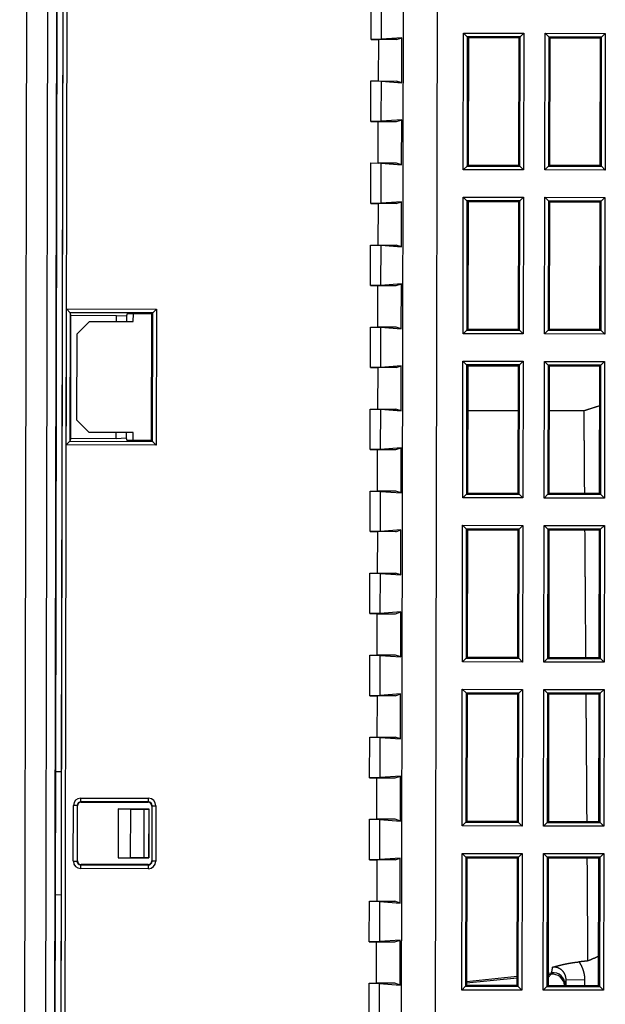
# Model space of a CAD drawing. Header units: millimetres. Extents: x 40090 to 187415, y -53271 to 40260.
# Tile 220 of 256: x 126860 to 126908, y 13983 to 14063. Entities that reach past the tile are written whole.
import ezdxf

# ---------------------------------------------------------------- set-up
doc = ezdxf.new("R2010")
doc.units = ezdxf.units.MM
doc.layers.add('AVM_projektor', color=6, linetype='Continuous')

# ---------------------------------------------------------------- blocks, each defined once
blk = doc.blocks.new('PT-FW430-bottom')
for p, q in [((-78.24, 46.907), (-77.94, 46.607)), ((-78.24, 46.907), (-67.16, 46.907)), ((-78.24, 42.027), (-78.24, 46.907)), ((-77.94, 46.607), (-77.85, 46.517)), ((-67.459, 46.607), (-77.94, 46.607)), ((-77.94, 46.607), (-77.94, 42.326)), ((-67.55, 46.517), (-77.85, 46.517)), ((-77.85, 46.517), (-77.85, 42.417)), ((-67.459, 46.607), (-67.55, 46.517)), ((-67.55, 42.417), (-67.55, 46.517)), ((-67.16, 46.907), (-67.459, 46.607)), ((-67.459, 42.326), (-67.459, 46.607)), ((-67.16, 46.907), (-67.16, 42.027)), ((-64.64, 46.607), (-64.94, 46.907)), ((-64.94, 42.027), (-64.94, 46.907)), ((-64.94, 46.907), (-53.86, 46.907)), ((-64.64, 46.607), (-64.55, 46.517)), ((-64.64, 46.607), (-64.64, 42.326)), ((-54.159, 46.607), (-64.64, 46.607)), ((-54.25, 46.517), (-64.55, 46.517)), ((-64.55, 46.517), (-64.55, 42.417)), ((-54.159, 46.607), (-54.25, 46.517)), ((-54.25, 42.417), (-54.25, 46.517)), ((-53.86, 46.907), (-54.159, 46.607)), ((-54.159, 42.326), (-54.159, 46.607)), ((-53.86, 46.907), (-53.86, 42.027)), ((-51.64, 46.907), (-51.34, 46.607)), ((-51.64, 46.907), (-40.56, 46.907)), ((-51.64, 42.027), (-51.64, 46.907)), ((-51.34, 46.607), (-51.25, 46.517)), ((-40.859, 46.607), (-51.34, 46.607)), ((-51.34, 46.607), (-51.34, 42.326)), ((-40.95, 46.517), (-51.25, 46.517)), ((-51.25, 46.517), (-51.25, 42.417)), ((-40.859, 46.607), (-40.95, 46.517)), ((-40.95, 42.417), (-40.95, 46.517)), ((-40.56, 46.907), (-40.859, 46.607)), ((-40.859, 42.326), (-40.859, 46.607)), ((-40.56, 46.907), (-40.56, 42.027)), ((-38.04, 46.607), (-38.34, 46.907)), ((-38.34, 42.027), (-38.34, 46.907)), ((-38.34, 46.907), (-27.26, 46.907)), ((-38.04, 46.607), (-37.95, 46.517)), ((-27.559, 46.607), (-38.04, 46.607)), ((-38.04, 46.607), (-38.04, 42.326)), ((-27.65, 46.517), (-37.95, 46.517)), ((-37.95, 46.517), (-37.95, 42.417)), ((-27.559, 46.607), (-27.65, 46.517)), ((-27.65, 42.417), (-27.65, 46.517)), ((-27.26, 46.907), (-27.559, 46.607)), ((-27.559, 42.326), (-27.559, 46.607)), ((-27.26, 46.907), (-27.26, 42.027)), ((-25.04, 46.907), (-24.74, 46.607)), ((-25.04, 46.907), (-13.96, 46.907)), ((-25.04, 42.027), (-25.04, 46.907)), ((-24.74, 46.607), (-24.65, 46.517)), ((-14.259, 46.607), (-24.74, 46.607)), ((-24.74, 46.607), (-24.74, 42.326)), ((-14.35, 46.517), (-24.65, 46.517)), ((-24.65, 46.517), (-24.65, 42.417)), ((-14.259, 46.607), (-14.35, 46.517)), ((-14.35, 42.417), (-14.35, 46.517)), ((-13.96, 46.907), (-14.259, 46.607)), ((-14.259, 42.326), (-14.259, 46.607)), ((-13.96, 46.907), (-13.96, 42.027)), ((-11.74, 46.907), (-11.44, 46.607)), ((-11.74, 46.907), (-0.66, 46.907)), ((-11.74, 42.027), (-11.74, 46.907)), ((-11.44, 46.607), (-11.35, 46.517)), ((-11.44, 46.607), (-11.44, 42.326)), ((-0.959, 46.607), (-11.44, 46.607)), ((-1.05, 46.517), (-11.35, 46.517)), ((-11.35, 46.517), (-11.35, 42.417)), ((-0.959, 46.607), (-1.05, 46.517)), ((-1.05, 42.417), (-1.05, 46.517)), ((-0.66, 46.907), (-0.959, 46.607)), ((-0.959, 42.326), (-0.959, 46.607)), ((-0.66, 46.907), (-0.66, 42.027)), ((-47.65, 42.417), (-47.65, 45.249)), ((-1.49, 45.38), (-1.49, 43.88)), ((-1.49, 45.38), (-1.05, 45.38)), ((-1.05, 43.88), (-1.49, 43.88)), ((-1.085, 43.809), (-1.05, 43.797)), ((-77.94, 42.326), (-78.24, 42.027)), ((-77.94, 42.326), (-77.85, 42.417)), ((-77.94, 42.326), (-67.459, 42.326)), ((-77.85, 42.417), (-67.55, 42.417)), ((-67.459, 42.326), (-67.55, 42.417)), ((-67.459, 42.326), (-67.16, 42.027)), ((-64.64, 42.326), (-64.94, 42.027)), ((-64.64, 42.326), (-64.55, 42.417)), ((-64.64, 42.326), (-54.159, 42.326)), ((-64.55, 42.417), (-54.25, 42.417)), ((-54.159, 42.326), (-54.25, 42.417)), ((-53.86, 42.027), (-54.159, 42.326)), ((-51.34, 42.326), (-51.64, 42.027)), ((-51.34, 42.326), (-51.25, 42.417)), ((-51.34, 42.326), (-40.859, 42.326)), ((-51.25, 42.417), (-40.95, 42.417)), ((-40.859, 42.326), (-40.95, 42.417)), ((-40.859, 42.326), (-40.56, 42.027)), ((-38.04, 42.326), (-38.34, 42.027)), ((-38.04, 42.326), (-37.95, 42.417)), ((-38.04, 42.326), (-27.559, 42.326)), ((-37.95, 42.417), (-27.65, 42.417)), ((-27.559, 42.326), (-27.65, 42.417)), ((-27.26, 42.027), (-27.559, 42.326)), ((-24.74, 42.326), (-25.04, 42.027)), ((-24.74, 42.326), (-24.65, 42.417)), ((-24.74, 42.326), (-14.259, 42.326)), ((-24.65, 42.417), (-14.35, 42.417)), ((-14.259, 42.326), (-14.35, 42.417)), ((-14.259, 42.326), (-13.96, 42.027)), ((-11.44, 42.326), (-11.74, 42.027)), ((-11.44, 42.326), (-11.35, 42.417)), ((-11.44, 42.326), (-0.959, 42.326)), ((-11.35, 42.417), (-1.05, 42.417)), ((-1.952, 42.664), (-2.078, 42.704)), ((-2.048, 42.417), (-2.078, 42.704)), ((-1.678, 42.417), (-1.952, 42.663)), ((-1.926, 42.417), (-1.952, 42.663)), ((-0.959, 42.326), (-1.05, 42.417)), ((-0.959, 42.326), (-0.66, 42.027)), ((-67.16, 42.027), (-78.24, 42.027)), ((-53.86, 42.027), (-64.94, 42.027)), ((-40.56, 42.027), (-51.64, 42.027)), ((-27.26, 42.027), (-38.34, 42.027)), ((-13.96, 42.027), (-25.04, 42.027)), ((-0.66, 42.027), (-11.74, 42.027)), ((-78.24, 40.307), (-77.94, 40.007)), ((-78.24, 40.307), (-67.16, 40.307)), ((-78.24, 35.427), (-78.24, 40.307)), ((-77.94, 40.007), (-77.85, 39.917)), ((-77.94, 40.007), (-77.94, 35.726)), ((-67.459, 40.007), (-77.94, 40.007)), ((-77.85, 39.917), (-77.85, 35.817)), ((-67.55, 39.917), (-77.85, 39.917)), ((-67.459, 40.007), (-67.55, 39.917)), ((-67.55, 35.817), (-67.55, 39.917)), ((-67.16, 40.307), (-67.459, 40.007)), ((-67.459, 35.726), (-67.459, 40.007)), ((-67.16, 40.307), (-67.16, 35.427)), ((-64.94, 40.307), (-64.64, 40.007)), ((-64.94, 40.307), (-53.86, 40.307)), ((-64.94, 35.427), (-64.94, 40.307)), ((-64.64, 40.007), (-64.55, 39.917)), ((-54.159, 40.007), (-64.64, 40.007)), ((-64.64, 40.007), (-64.64, 35.726)), ((-54.25, 39.917), (-64.55, 39.917)), ((-64.55, 39.917), (-64.55, 35.817)), ((-54.159, 40.007), (-54.25, 39.917)), ((-54.25, 35.817), (-54.25, 39.917)), ((-53.86, 40.307), (-54.159, 40.007)), ((-54.159, 35.726), (-54.159, 40.007)), ((-53.86, 40.307), (-53.86, 35.427)), ((-51.64, 40.307), (-51.34, 40.007)), ((-51.64, 40.307), (-40.56, 40.307)), ((-51.64, 35.427), (-51.64, 40.307)), ((-51.34, 40.007), (-51.25, 39.917)), ((-40.859, 40.007), (-51.34, 40.007)), ((-51.34, 40.007), (-51.34, 35.726)), ((-40.95, 39.917), (-51.25, 39.917)), ((-51.25, 39.917), (-51.25, 35.817)), ((-47.65, 35.817), (-47.65, 39.917)), ((-40.859, 40.007), (-40.95, 39.917)), ((-40.95, 35.817), (-40.95, 39.917)), ((-40.56, 40.307), (-40.859, 40.007)), ((-40.859, 35.726), (-40.859, 40.007)), ((-40.56, 40.307), (-40.56, 35.427)), ((-38.34, 40.307), (-38.04, 40.007)), ((-38.34, 40.307), (-27.26, 40.307)), ((-38.34, 35.427), (-38.34, 40.307)), ((-38.04, 40.007), (-37.95, 39.917)), ((-38.04, 40.007), (-38.04, 35.726)), ((-27.559, 40.007), (-38.04, 40.007)), ((-37.95, 39.917), (-37.95, 35.817)), ((-27.65, 39.917), (-37.95, 39.917)), ((-27.559, 40.007), (-27.65, 39.917)), ((-27.65, 35.817), (-27.65, 39.917)), ((-27.26, 40.307), (-27.559, 40.007)), ((-27.559, 35.726), (-27.559, 40.007)), ((-27.26, 40.307), (-27.26, 35.427)), ((-25.04, 40.307), (-24.74, 40.007)), ((-25.04, 40.307), (-13.96, 40.307)), ((-25.04, 35.427), (-25.04, 40.307)), ((-24.74, 40.007), (-24.65, 39.917)), ((-14.259, 40.007), (-24.74, 40.007)), ((-24.74, 40.007), (-24.74, 35.726)), ((-14.35, 39.917), (-24.65, 39.917)), ((-24.65, 39.917), (-24.65, 35.817)), ((-14.259, 40.007), (-14.35, 39.917)), ((-14.35, 35.817), (-14.35, 39.917)), ((-13.96, 40.307), (-14.259, 40.007)), ((-14.259, 35.726), (-14.259, 40.007)), ((-13.96, 40.307), (-13.96, 35.427)), ((-11.74, 40.307), (-11.44, 40.007)), ((-11.74, 40.307), (-0.66, 40.307)), ((-11.74, 35.427), (-11.74, 40.307)), ((-11.44, 40.007), (-11.35, 39.917)), ((-11.44, 40.007), (-11.44, 35.726)), ((-0.959, 40.007), (-11.44, 40.007)), ((-1.05, 39.917), (-11.35, 39.917)), ((-11.35, 39.917), (-11.35, 35.817)), ((-1.355, 35.817), (-1.786, 39.917)), ((-1.231, 35.817), (-1.663, 39.917)), ((-0.959, 40.007), (-1.05, 39.917)), ((-1.05, 35.817), (-1.05, 39.917)), ((-0.66, 40.307), (-0.959, 40.007)), ((-0.959, 35.726), (-0.959, 40.007)), ((-0.66, 40.307), (-0.66, 35.427)), ((-77.94, 35.726), (-78.24, 35.427)), ((-67.16, 35.427), (-78.24, 35.427)), ((-77.94, 35.726), (-77.85, 35.817)), ((-77.94, 35.726), (-67.459, 35.726)), ((-77.85, 35.817), (-67.55, 35.817)), ((-67.459, 35.726), (-67.55, 35.817)), ((-67.459, 35.726), (-67.16, 35.427)), ((-64.64, 35.726), (-64.94, 35.427)), ((-53.86, 35.427), (-64.94, 35.427)), ((-64.64, 35.726), (-64.55, 35.817)), ((-64.64, 35.726), (-54.159, 35.726)), ((-64.55, 35.817), (-54.25, 35.817)), ((-54.159, 35.726), (-54.25, 35.817)), ((-54.159, 35.726), (-53.86, 35.427)), ((-51.34, 35.726), (-51.64, 35.427)), ((-40.56, 35.427), (-51.64, 35.427)), ((-51.34, 35.726), (-51.25, 35.817)), ((-51.34, 35.726), (-40.859, 35.726)), ((-51.25, 35.817), (-40.95, 35.817)), ((-40.859, 35.726), (-40.95, 35.817)), ((-40.859, 35.726), (-40.56, 35.427)), ((-38.04, 35.726), (-38.34, 35.427)), ((-27.26, 35.427), (-38.34, 35.427)), ((-38.04, 35.726), (-37.95, 35.817)), ((-38.04, 35.726), (-27.559, 35.726)), ((-37.95, 35.817), (-27.65, 35.817)), ((-27.559, 35.726), (-27.65, 35.817)), ((-27.559, 35.726), (-27.26, 35.427)), ((-24.74, 35.726), (-25.04, 35.427)), ((-13.96, 35.427), (-25.04, 35.427)), ((-24.74, 35.726), (-24.65, 35.817)), ((-24.74, 35.726), (-14.259, 35.726)), ((-24.65, 35.817), (-14.35, 35.817)), ((-14.259, 35.726), (-14.35, 35.817)), ((-14.259, 35.726), (-13.96, 35.427)), ((-11.44, 35.726), (-11.74, 35.427)), ((-0.66, 35.427), (-11.74, 35.427)), ((-11.44, 35.726), (-11.35, 35.817)), ((-11.44, 35.726), (-0.959, 35.726)), ((-11.35, 35.817), (-1.05, 35.817)), ((-0.959, 35.726), (-1.05, 35.817)), ((-0.959, 35.726), (-0.66, 35.427)), ((-200.483, 33.278), (16.887, 33.278)), ((17.425, 30.559), (-200.483, 30.559)), ((-77.707, 30.004), (-77.85, 30.429)), ((-77.85, 30.429), (-77.726, 28.773)), ((-74.2, 30.429), (-77.85, 30.429)), ((-74.2, 30.429), (-74.343, 30.004)), ((-74.324, 28.773), (-74.2, 30.429)), ((-71.057, 30.004), (-71.2, 30.429)), ((-71.2, 30.429), (-71.076, 28.773)), ((-67.55, 30.429), (-71.2, 30.429)), ((-67.55, 30.429), (-67.693, 30.004)), ((-67.674, 28.773), (-67.55, 30.429)), ((-64.407, 30.004), (-64.55, 30.429)), ((-64.55, 30.429), (-64.426, 28.773)), ((-60.9, 30.429), (-64.55, 30.429)), ((-60.9, 30.429), (-61.043, 30.004)), ((-61.024, 28.773), (-60.9, 30.429)), ((-57.757, 30.004), (-57.9, 30.429)), ((-57.9, 30.429), (-57.776, 28.773)), ((-54.25, 30.429), (-57.9, 30.429)), ((-54.25, 30.429), (-54.393, 30.004)), ((-54.374, 28.773), (-54.25, 30.429)), ((-51.107, 30.004), (-51.25, 30.429)), ((-51.25, 30.429), (-51.126, 28.773)), ((-47.6, 30.429), (-51.25, 30.429)), ((-47.6, 30.429), (-47.743, 30.004)), ((-47.724, 28.773), (-47.6, 30.429)), ((-47.65, 30.28), (-47.65, 30.43)), ((-44.457, 30.004), (-44.6, 30.429)), ((-44.6, 30.429), (-44.476, 28.773)), ((-40.95, 30.429), (-44.6, 30.429)), ((-40.95, 30.429), (-41.093, 30.004)), ((-41.074, 28.773), (-40.95, 30.429)), ((-37.807, 30.004), (-37.95, 30.429)), ((-37.95, 30.429), (-37.826, 28.773)), ((-34.3, 30.429), (-37.95, 30.429)), ((-34.3, 30.429), (-34.443, 30.004)), ((-34.424, 28.773), (-34.3, 30.429)), ((-31.157, 30.004), (-31.3, 30.429)), ((-31.3, 30.429), (-31.176, 28.773)), ((-27.65, 30.429), (-31.3, 30.429)), ((-27.65, 30.429), (-27.793, 30.004)), ((-27.774, 28.773), (-27.65, 30.429)), ((-24.507, 30.004), (-24.65, 30.429)), ((-24.65, 30.429), (-24.526, 28.773)), ((-21, 30.429), (-24.65, 30.429)), ((-21, 30.429), (-21.143, 30.004)), ((-21.124, 28.773), (-21, 30.429)), ((-17.857, 30.004), (-18, 30.429)), ((-18, 30.429), (-17.876, 28.773)), ((-14.35, 30.429), (-18, 30.429)), ((-14.35, 30.429), (-14.493, 30.004)), ((-14.474, 28.773), (-14.35, 30.429)), ((-11.207, 30.004), (-11.35, 30.429)), ((-11.35, 30.429), (-11.226, 28.773)), ((-7.7, 30.429), (-11.35, 30.429)), ((-7.7, 30.429), (-7.843, 30.004)), ((-7.824, 28.773), (-7.7, 30.429)), ((-4.557, 30.004), (-4.7, 30.429)), ((-4.7, 30.429), (-4.576, 28.773)), ((-1.05, 30.429), (-4.7, 30.429)), ((-1.05, 30.429), (-1.193, 30.004)), ((-1.174, 28.773), (-1.05, 30.429)), ((-77.707, 30.004), (-77.707, 28.522)), ((-74.343, 28.522), (-74.343, 30.004)), ((-71.057, 28.522), (-71.057, 30.004)), ((-67.693, 30.004), (-67.693, 28.522)), ((-64.407, 30.004), (-64.407, 28.522)), ((-61.043, 28.522), (-61.043, 30.004)), ((-57.757, 28.522), (-57.757, 30.004)), ((-54.393, 30.004), (-54.393, 28.522)), ((-51.107, 30.004), (-51.107, 28.522)), ((-47.743, 28.522), (-47.743, 30.004)), ((-44.457, 28.522), (-44.457, 30.004)), ((-41.093, 30.004), (-41.093, 28.522)), ((-37.807, 30.004), (-37.807, 28.522)), ((-34.443, 28.522), (-34.443, 30.004)), ((-31.157, 28.522), (-31.157, 30.004)), ((-27.793, 30.004), (-27.793, 28.522)), ((-24.507, 30.004), (-24.507, 28.522)), ((-21.143, 28.522), (-21.143, 30.004)), ((-17.857, 28.522), (-17.857, 30.004)), ((-14.493, 30.004), (-14.493, 28.522)), ((-11.207, 30.004), (-11.207, 28.522)), ((-7.843, 28.522), (-7.843, 30.004)), ((-4.557, 28.522), (-4.557, 30.004)), ((-1.193, 30.004), (-1.193, 28.522)), ((-77.726, 28.773), (-80.974, 28.773)), ((-77.726, 28.773), (-77.707, 27.929)), ((-74.343, 27.929), (-74.324, 28.773)), ((-71.076, 28.773), (-74.324, 28.773)), ((-71.076, 28.773), (-71.057, 27.929)), ((-67.693, 27.929), (-67.674, 28.773)), ((-64.426, 28.773), (-67.674, 28.773)), ((-64.426, 28.773), (-64.407, 27.929)), ((-61.043, 27.929), (-61.024, 28.773)), ((-57.776, 28.773), (-61.024, 28.773)), ((-57.776, 28.773), (-57.757, 27.929)), ((-54.393, 27.929), (-54.374, 28.773)), ((-51.126, 28.773), (-54.374, 28.773)), ((-51.126, 28.773), (-51.107, 27.929)), ((-47.743, 27.929), (-47.724, 28.773)), ((-44.476, 28.773), (-47.724, 28.773)), ((-44.476, 28.773), (-44.457, 27.929)), ((-41.093, 27.929), (-41.074, 28.773)), ((-37.826, 28.773), (-41.074, 28.773)), ((-37.826, 28.773), (-37.807, 27.929)), ((-34.443, 27.929), (-34.424, 28.773)), ((-31.176, 28.773), (-34.424, 28.773)), ((-31.176, 28.773), (-31.157, 27.929)), ((-27.793, 27.929), (-27.774, 28.773)), ((-24.526, 28.773), (-27.774, 28.773)), ((-24.526, 28.773), (-24.507, 27.929)), ((-21.143, 27.929), (-21.124, 28.773)), ((-17.876, 28.773), (-21.124, 28.773)), ((-17.876, 28.773), (-17.857, 27.929)), ((-14.493, 27.929), (-14.474, 28.773)), ((-11.226, 28.773), (-14.474, 28.773)), ((-11.226, 28.773), (-11.207, 27.929)), ((-7.843, 27.929), (-7.824, 28.773)), ((-4.576, 28.773), (-7.824, 28.773)), ((-4.576, 28.773), (-4.557, 27.929)), ((-1.193, 27.929), (-1.174, 28.773)), ((2.074, 28.773), (-1.174, 28.773)), ((-77.707, 28.522), (-74.343, 28.522)), ((-77.707, 27.929), (-77.707, 28.522)), ((-74.343, 27.929), (-74.343, 28.522)), ((-67.693, 28.522), (-71.057, 28.522)), ((-71.057, 27.929), (-71.057, 28.522)), ((-67.693, 27.929), (-67.693, 28.522)), ((-64.407, 28.522), (-61.043, 28.522)), ((-64.407, 27.929), (-64.407, 28.522)), ((-61.043, 27.929), (-61.043, 28.522)), ((-54.393, 28.522), (-57.757, 28.522)), ((-57.757, 27.929), (-57.757, 28.522)), ((-54.393, 27.929), (-54.393, 28.522)), ((-51.107, 28.522), (-47.743, 28.522)), ((-51.107, 27.929), (-51.107, 28.522)), ((-47.743, 27.929), (-47.743, 28.522)), ((-41.093, 28.522), (-44.457, 28.522)), ((-44.457, 27.929), (-44.457, 28.522)), ((-41.093, 27.929), (-41.093, 28.522)), ((-37.807, 28.522), (-34.443, 28.522)), ((-37.807, 27.929), (-37.807, 28.522)), ((-34.443, 27.929), (-34.443, 28.522)), ((-27.793, 28.522), (-31.157, 28.522)), ((-31.157, 27.929), (-31.157, 28.522)), ((-27.793, 27.929), (-27.793, 28.522)), ((-24.507, 28.522), (-21.143, 28.522)), ((-24.507, 27.929), (-24.507, 28.522)), ((-21.143, 27.929), (-21.143, 28.522)), ((-14.493, 28.522), (-17.857, 28.522)), ((-17.857, 27.929), (-17.857, 28.522)), ((-14.493, 27.929), (-14.493, 28.522)), ((-11.207, 28.522), (-7.843, 28.522)), ((-11.207, 27.929), (-11.207, 28.522)), ((-7.843, 27.929), (-7.843, 28.522)), ((-1.193, 28.522), (-4.557, 28.522)), ((-4.557, 27.929), (-4.557, 28.522)), ((-1.193, 27.929), (-1.193, 28.522)), ((-77.707, 27.929), (-80.993, 27.929)), ((-71.057, 27.929), (-74.343, 27.929)), ((-64.407, 27.929), (-67.693, 27.929)), ((-57.757, 27.929), (-61.043, 27.929)), ((-51.107, 27.929), (-54.393, 27.929)), ((-44.457, 27.929), (-47.743, 27.929)), ((-37.807, 27.929), (-41.093, 27.929)), ((-31.157, 27.929), (-34.443, 27.929)), ((-24.507, 27.929), (-27.793, 27.929)), ((-17.857, 27.929), (-21.143, 27.929)), ((-11.207, 27.929), (-14.493, 27.929)), ((-4.557, 27.929), (-7.843, 27.929)), ((2.093, 27.929), (-1.193, 27.929)), ((-55.51, 10.297), (-55.81, 10.596)), ((-55.81, 3.297), (-55.81, 10.596)), ((-55.81, 10.596), (-44.79, 10.596)), ((-44.79, 10.596), (-45.09, 10.297)), ((-44.79, 10.596), (-44.79, 3.297)), ((-15.556, 10.321), (-15.556, 10.621)), ((-15.556, 10.621), (-11.044, 10.621)), ((-11.044, 10.621), (-11.044, 10.321)), ((-55.421, 10.207), (-55.51, 10.297)), ((-55.51, 10.297), (-55.51, 3.597)), ((-45.09, 10.297), (-55.51, 10.297)), ((-55.421, 10.207), (-55.421, 8.207)), ((-45.179, 10.207), (-55.421, 10.207)), ((-45.179, 10.207), (-45.09, 10.297)), ((-45.179, 8.207), (-45.179, 10.207)), ((-45.09, 3.597), (-45.09, 10.297)), ((-15.856, 10.021), (-16.156, 10.021)), ((-16.156, 4.541), (-16.156, 10.021)), ((-15.826, 9.991), (-15.856, 10.021)), ((-15.856, 10.021), (-15.856, 4.541)), ((-15.826, 4.571), (-15.826, 9.991)), ((-15.556, 10.321), (-15.526, 10.291)), ((-11.044, 10.321), (-15.556, 10.321)), ((-15.526, 10.291), (-11.074, 10.291)), ((-11.317, 10.065), (-15.283, 10.065)), ((-15.265, 10.056), (-15.283, 10.065)), ((-15.283, 10.065), (-15.283, 7.564)), ((-15.265, 10.056), (-11.335, 10.056)), ((-11.335, 9.681), (-15.265, 9.681)), ((-11.317, 10.065), (-11.335, 10.056)), ((-11.317, 7.564), (-11.317, 10.065)), ((-11.074, 10.291), (-11.044, 10.321)), ((-10.744, 10.021), (-10.774, 9.991)), ((-10.774, 9.991), (-10.774, 4.571)), ((-10.444, 10.021), (-10.744, 10.021)), ((-10.744, 4.541), (-10.744, 10.021)), ((-10.444, 10.021), (-10.444, 4.541)), ((-54.8, 8.717), (-55.421, 8.717)), ((-55.421, 8.207), (-55.257, 8.153)), ((-55.3, 7.353), (-55.257, 8.153)), ((-55.257, 8.153), (-54.8, 8.153)), ((-54.8, 5.167), (-54.8, 8.717)), ((-45.8, 8.717), (-45.8, 5.167)), ((-45.179, 8.717), (-45.8, 8.717)), ((-45.8, 8.153), (-45.343, 8.153)), ((-45.343, 8.153), (-45.179, 8.207)), ((-45.343, 8.153), (-45.3, 7.353)), ((-15.283, 7.564), (-15.271, 8.581)), ((-11.329, 8.581), (-15.271, 8.581)), ((-11.317, 7.564), (-11.329, 8.581)), ((-54.8, 7.353), (-55.3, 7.353)), ((-55.3, 3.667), (-55.3, 7.353)), ((-45.3, 7.353), (-45.8, 7.353)), ((-45.3, 7.353), (-45.3, 3.667)), ((-15.283, 7.564), (-11.317, 7.564)), ((-53.8, 4.167), (-54.8, 5.167)), ((-45.8, 5.167), (-46.8, 4.167)), ((-46.8, 4.167), (-53.8, 4.167)), ((-15.856, 4.541), (-16.156, 4.541)), ((-15.856, 4.541), (-15.826, 4.571)), ((-15.526, 4.271), (-15.556, 4.241)), ((-15.556, 4.241), (-15.556, 3.941)), ((-15.556, 4.241), (-11.044, 4.241)), ((-11.074, 4.271), (-15.526, 4.271)), ((-11.044, 4.241), (-11.074, 4.271)), ((-11.044, 3.941), (-11.044, 4.241)), ((-10.774, 4.571), (-10.744, 4.541)), ((-10.444, 4.541), (-10.744, 4.541)), ((-197.929, 3.282), (197.934, 3.282)), ((-55.51, 3.597), (-55.81, 3.297)), ((-44.79, 3.297), (-55.81, 3.297)), ((-55.3, 3.667), (-55.51, 3.597)), ((-55.51, 3.597), (-45.09, 3.597)), ((-45.3, 3.667), (-55.3, 3.667)), ((-45.3, 3.667), (-45.09, 3.597)), ((-44.79, 3.297), (-45.09, 3.597)), ((-11.044, 3.941), (-15.556, 3.941)), ((197.934, 2.983), (-197.929, 2.983)), ((-18.274, 2.979), (-197.929, 2.979)), ((-18.274, 2.505), (-197.929, 2.505)), ((-18.283, 2.488), (-197.929, 2.488)), ((197.924, 2.468), (-197.924, 2.468)), ((-18.283, 2.488), (-18.274, 2.505)), ((-18.274, 2.979), (-18.274, 2.505)), ((-8.326, 2.979), (-18.274, 2.979)), ((-8.326, 2.504), (-18.274, 2.504)), ((-8.326, 2.505), (-8.326, 2.979)), ((197.934, 2.979), (-8.326, 2.979)), ((-8.326, 2.505), (-8.317, 2.488)), ((197.934, 2.505), (-8.326, 2.505)), ((197.934, 2.488), (-8.317, 2.488)), ((-197.924, 1.706), (197.924, 1.706)), ((-197.924, 0), (197.924, 0))]:
    blk.add_line(p, q)
for centre, major_axis, ratio, start_param, end_param in [((-1.085, 42.809), (-0.306, -0.952), 0.99838, 3.453385, 5.127971), ((-0.958, 42.768), (-0.499, -0.867), 0.999258, 3.756343, 5.338643), ((-47.65, 43.765), (-46.633, 0), 0.017455, 3.195785, 3.284231), ((-15.556, 10.021), (-0.424, 0.424), 0.999695, 5.497939, 7.068431), ((-11.044, 10.021), (0.424, 0.424), 0.999695, 5.497939, 7.068431), ((-15.556, 10.021), (0.212, -0.212), 0.999087, 2.356347, 3.926839), ((-15.526, 9.991), (-0.212, 0.212), 0.999695, 5.497939, 7.068431), ((-15.3, 9.681), (0, -2), 0.017455, 0.988146, 1.570796), ((-11.3, 9.681), (0, -2), 0.017455, 4.712389, 5.29504), ((-11.074, 9.991), (0.212, 0.212), 0.999695, 5.497939, 7.068431), ((-11.044, 10.021), (-0.212, -0.212), 0.999087, 2.356347, 3.926839), ((-15.556, 4.541), (-0.424, -0.424), 0.999695, 5.497939, 7.068431), ((-15.556, 4.541), (-0.212, -0.212), 0.999087, 5.497939, 7.068431), ((-15.526, 4.571), (-0.212, -0.212), 0.999695, 5.497939, 7.068431), ((-11.074, 4.571), (0.212, -0.212), 0.999695, 5.497939, 7.068431), ((-11.044, 4.541), (0.212, -0.212), 0.999087, 5.497939, 7.068431), ((-11.044, 4.541), (0.424, -0.424), 0.999695, 5.497939, 7.068431), ((-55.51, 3.297), (0, -0.3), 0.052408, 3.159046, 3.193952), ((-45.09, 3.297), (0, -0.3), 0.052408, 3.089233, 3.124139)]:
    blk.add_ellipse(centre, major_axis=major_axis, ratio=ratio, start_param=start_param, end_param=end_param)
for points, start_tangent, end_tangent in [([(-47.65, 45.249), (-47.677, 45.334), (-47.704, 45.418), (-47.732, 45.503), (-47.759, 45.587), (-47.786, 45.672), (-47.813, 45.756), (-47.84, 45.841), (-47.868, 45.925), (-47.895, 46.01), (-47.922, 46.094), (-47.949, 46.179), (-47.976, 46.263), (-48.004, 46.348), (-48.031, 46.432), (-48.058, 46.517)], (-0.306394, 0.951905), (-0.306394, 0.951905)), ([(-3.409, 46.517), (-3.385, 46.459), (-3.36, 46.401), (-3.335, 46.343), (-3.31, 46.285), (-3.285, 46.227), (-3.26, 46.169), (-3.235, 46.111), (-3.211, 46.053), (-3.186, 45.995), (-3.161, 45.937), (-3.136, 45.879), (-3.111, 45.821), (-3.086, 45.763), (-3.061, 45.705), (-3.037, 45.647)], (0.393997, -0.919112), (0.393992, -0.919114)), ([(-14.35, 45.551), (-14.456, 45.55), (-14.562, 45.55), (-14.669, 45.549), (-14.776, 45.548), (-14.883, 45.547), (-14.992, 45.546), (-15.1, 45.545), (-15.209, 45.544), (-15.318, 45.543), (-15.428, 45.542), (-15.538, 45.541), (-15.649, 45.54), (-15.76, 45.539), (-15.871, 45.538), (-15.983, 45.537), (-16.096, 45.536), (-16.208, 45.535), (-16.322, 45.534), (-16.435, 45.533), (-16.549, 45.532), (-16.664, 45.531), (-16.779, 45.53), (-16.894, 45.529), (-17.01, 45.528), (-17.125, 45.527), (-17.242, 45.526), (-17.358, 45.525), (-17.475, 45.524), (-17.593, 45.523), (-17.71, 45.522), (-17.828, 45.521), (-17.947, 45.52), (-18.066, 45.519), (-18.185, 45.518), (-18.304, 45.517), (-18.424, 45.516), (-18.544, 45.515), (-18.665, 45.514), (-18.786, 45.513), (-18.907, 45.512), (-19.029, 45.511), (-19.151, 45.509), (-19.273, 45.508), (-19.396, 45.507), (-19.518, 45.506), (-19.641, 45.505), (-19.765, 45.504), (-19.888, 45.503), (-20.012, 45.502), (-20.136, 45.501), (-20.261, 45.5), (-20.385, 45.499), (-20.51, 45.497), (-20.636, 45.496), (-20.761, 45.495), (-20.887, 45.494), (-21.013, 45.493), (-21.139, 45.492), (-21.266, 45.491), (-21.392, 45.49), (-21.519, 45.489), (-21.647, 45.487), (-21.774, 45.486), (-21.902, 45.485), (-22.03, 45.484), (-22.159, 45.483), (-22.287, 45.482), (-22.416, 45.481), (-22.545, 45.479), (-22.675, 45.478), (-22.805, 45.477), (-22.934, 45.476), (-23.065, 45.475), (-23.195, 45.474), (-23.326, 45.472), (-23.457, 45.471), (-23.588, 45.47), (-23.72, 45.469), (-23.852, 45.468), (-23.984, 45.467), (-24.116, 45.465), (-24.249, 45.464), (-24.381, 45.463), (-24.515, 45.462), (-24.648, 45.461)], (-0.999963, -0.008659), (-0.99996, -0.008948)), ([(-3.037, 45.647), (-3.081, 45.647), (-3.127, 45.647), (-3.174, 45.646), (-3.222, 45.646), (-3.272, 45.645), (-3.323, 45.645), (-3.376, 45.645), (-3.429, 45.644), (-3.484, 45.644), (-3.54, 45.643), (-3.598, 45.643), (-3.657, 45.642), (-3.717, 45.642), (-3.778, 45.641), (-3.841, 45.641), (-3.905, 45.64), (-3.97, 45.64), (-4.037, 45.639), (-4.104, 45.638), (-4.174, 45.638), (-4.244, 45.637), (-4.316, 45.637), (-4.389, 45.636), (-4.463, 45.635), (-4.538, 45.635), (-4.615, 45.634), (-4.693, 45.634), (-4.773, 45.633), (-4.853, 45.632), (-4.935, 45.631), (-5.019, 45.631), (-5.103, 45.63), (-5.189, 45.629), (-5.276, 45.629), (-5.364, 45.628), (-5.454, 45.627), (-5.545, 45.626), (-5.637, 45.626), (-5.731, 45.625), (-5.826, 45.624), (-5.922, 45.623), (-6.02, 45.622), (-6.118, 45.622), (-6.219, 45.621), (-6.32, 45.62), (-6.423, 45.619), (-6.527, 45.618), (-6.632, 45.617), (-6.739, 45.616), (-6.847, 45.615), (-6.956, 45.615), (-7.067, 45.614), (-7.179, 45.613), (-7.292, 45.612), (-7.407, 45.611), (-7.522, 45.61), (-7.639, 45.609), (-7.757, 45.608), (-7.875, 45.607), (-7.995, 45.606), (-8.116, 45.605), (-8.239, 45.604), (-8.362, 45.603), (-8.486, 45.602), (-8.612, 45.601), (-8.738, 45.599), (-8.866, 45.598), (-8.995, 45.597), (-9.124, 45.596), (-9.255, 45.595), (-9.387, 45.594), (-9.52, 45.593), (-9.655, 45.592), (-9.79, 45.591), (-9.926, 45.589), (-10.064, 45.588), (-10.202, 45.587), (-10.342, 45.586), (-10.482, 45.585), (-10.624, 45.583), (-10.767, 45.582), (-10.911, 45.581), (-11.056, 45.58), (-11.202, 45.578), (-11.349, 45.577)], (-0.999966, -0.0083), (-0.999963, -0.008568)), ([(-3.037, 45.647), (-3.031, 45.598), (-3.026, 45.55), (-3.021, 45.501), (-3.016, 45.452), (-3.01, 45.403), (-3.005, 45.354), (-3, 45.305), (-2.995, 45.256), (-2.99, 45.207), (-2.984, 45.158), (-2.979, 45.109), (-2.974, 45.06), (-2.969, 45.012), (-2.963, 44.963), (-2.958, 44.914)], (0.106177, -0.994347), (0.106171, -0.994348)), ([(-40.949, 45.312), (-41.043, 45.311), (-41.138, 45.31), (-41.233, 45.309), (-41.327, 45.308), (-41.422, 45.307), (-41.517, 45.306), (-41.611, 45.306), (-41.706, 45.305), (-41.801, 45.304), (-41.896, 45.303), (-41.991, 45.302), (-42.085, 45.301), (-42.18, 45.3), (-42.275, 45.299), (-42.37, 45.298), (-42.465, 45.298), (-42.561, 45.297), (-42.656, 45.296), (-42.751, 45.295), (-42.846, 45.294), (-42.941, 45.293), (-43.037, 45.292), (-43.132, 45.291), (-43.227, 45.29), (-43.323, 45.29), (-43.418, 45.289), (-43.513, 45.288), (-43.609, 45.287), (-43.704, 45.286), (-43.8, 45.285), (-43.896, 45.284), (-43.991, 45.283), (-44.087, 45.282), (-44.182, 45.282), (-44.278, 45.281), (-44.374, 45.28), (-44.47, 45.279), (-44.566, 45.278), (-44.661, 45.277), (-44.757, 45.276), (-44.853, 45.275), (-44.949, 45.274), (-45.045, 45.273), (-45.141, 45.273), (-45.237, 45.272), (-45.334, 45.271), (-45.43, 45.27), (-45.526, 45.269), (-45.622, 45.268), (-45.718, 45.267), (-45.815, 45.266), (-45.911, 45.265), (-46.007, 45.264), (-46.104, 45.264), (-46.2, 45.263), (-46.297, 45.262), (-46.393, 45.261), (-46.49, 45.26), (-46.586, 45.259), (-46.683, 45.258), (-46.78, 45.257), (-46.876, 45.256), (-46.973, 45.255), (-47.07, 45.254), (-47.167, 45.254), (-47.264, 45.253), (-47.36, 45.252), (-47.457, 45.251), (-47.554, 45.25), (-47.65, 45.249)], (-0.999957, -0.009303), (-0.999956, -0.009413)), ([(-27.649, 45.434), (-27.827, 45.432), (-28.005, 45.43), (-28.184, 45.429), (-28.363, 45.427), (-28.542, 45.426), (-28.722, 45.424), (-28.903, 45.422), (-29.084, 45.421), (-29.265, 45.419), (-29.447, 45.417), (-29.629, 45.416), (-29.811, 45.414), (-29.994, 45.412), (-30.178, 45.411), (-30.362, 45.409), (-30.546, 45.407), (-30.731, 45.406), (-30.916, 45.404), (-31.102, 45.402), (-31.288, 45.401), (-31.474, 45.399), (-31.661, 45.397), (-31.848, 45.396), (-32.036, 45.394), (-32.225, 45.392), (-32.413, 45.39), (-32.602, 45.389), (-32.791, 45.387), (-32.98, 45.385), (-33.169, 45.384), (-33.358, 45.382), (-33.548, 45.38), (-33.738, 45.378), (-33.928, 45.377), (-34.118, 45.375), (-34.308, 45.373), (-34.498, 45.371), (-34.688, 45.37), (-34.879, 45.368), (-35.07, 45.366), (-35.261, 45.364), (-35.452, 45.363), (-35.643, 45.361), (-35.834, 45.359), (-36.026, 45.357), (-36.217, 45.356), (-36.409, 45.354), (-36.601, 45.352), (-36.793, 45.35), (-36.986, 45.348), (-37.178, 45.347), (-37.371, 45.345), (-37.563, 45.343), (-37.756, 45.341), (-37.949, 45.34)], (-0.999959, -0.009023), (-0.999957, -0.009249)), ([(-2.958, 44.914), (-2.935, 44.93), (-2.911, 44.946), (-2.887, 44.962), (-2.863, 44.978), (-2.839, 44.993), (-2.815, 45.008), (-2.791, 45.023), (-2.766, 45.037), (-2.742, 45.051), (-2.717, 45.065), (-2.692, 45.079), (-2.667, 45.092), (-2.641, 45.105), (-2.616, 45.118), (-2.59, 45.13), (-2.565, 45.142), (-2.539, 45.154), (-2.513, 45.166), (-2.487, 45.177), (-2.46, 45.188), (-2.434, 45.199), (-2.407, 45.209), (-2.381, 45.219), (-2.354, 45.229), (-2.327, 45.239), (-2.3, 45.248), (-2.273, 45.257), (-2.245, 45.266), (-2.218, 45.274), (-2.191, 45.282), (-2.163, 45.29), (-2.136, 45.297), (-2.108, 45.304), (-2.081, 45.311), (-2.053, 45.317), (-2.026, 45.323), (-1.998, 45.329), (-1.97, 45.335), (-1.942, 45.34), (-1.914, 45.345), (-1.887, 45.349), (-1.859, 45.353), (-1.831, 45.357), (-1.802, 45.361), (-1.774, 45.364), (-1.746, 45.367), (-1.718, 45.37), (-1.69, 45.372), (-1.661, 45.374), (-1.633, 45.376), (-1.604, 45.378), (-1.576, 45.379), (-1.547, 45.379), (-1.519, 45.38), (-1.49, 45.38)], (0.815932, 0.578148), (1, -0.000009)), ([(-2.521, 42.781), (-2.526, 42.796), (-2.53, 42.811), (-2.534, 42.826), (-2.539, 42.84), (-2.543, 42.855), (-2.547, 42.87), (-2.551, 42.885), (-2.556, 42.9), (-2.56, 42.915), (-2.565, 42.93), (-2.569, 42.945), (-2.573, 42.96), (-2.578, 42.975), (-2.582, 42.99), (-2.586, 43.006), (-2.591, 43.021), (-2.595, 43.037), (-2.599, 43.052), (-2.604, 43.068), (-2.608, 43.084), (-2.613, 43.1), (-2.617, 43.116), (-2.621, 43.132), (-2.626, 43.148), (-2.63, 43.164), (-2.635, 43.18), (-2.639, 43.197), (-2.643, 43.213), (-2.648, 43.23), (-2.652, 43.246), (-2.657, 43.263), (-2.661, 43.28), (-2.665, 43.297), (-2.67, 43.314), (-2.674, 43.332), (-2.679, 43.349), (-2.683, 43.366), (-2.688, 43.384), (-2.692, 43.402), (-2.696, 43.42), (-2.701, 43.438), (-2.705, 43.456), (-2.71, 43.474), (-2.714, 43.492), (-2.718, 43.51), (-2.723, 43.529), (-2.727, 43.547), (-2.731, 43.566), (-2.736, 43.585), (-2.74, 43.604), (-2.744, 43.623), (-2.749, 43.642), (-2.753, 43.661), (-2.757, 43.68), (-2.762, 43.7), (-2.766, 43.719), (-2.77, 43.739), (-2.774, 43.758), (-2.778, 43.778), (-2.783, 43.798), (-2.787, 43.818), (-2.791, 43.838), (-2.795, 43.859), (-2.799, 43.879), (-2.803, 43.9), (-2.807, 43.92), (-2.812, 43.941), (-2.816, 43.962), (-2.82, 43.983), (-2.824, 44.004), (-2.828, 44.025), (-2.832, 44.046), (-2.836, 44.068), (-2.84, 44.089), (-2.843, 44.111), (-2.847, 44.133), (-2.851, 44.155), (-2.855, 44.177), (-2.859, 44.199), (-2.863, 44.221), (-2.866, 44.244), (-2.87, 44.266), (-2.874, 44.289), (-2.877, 44.311), (-2.881, 44.333), (-2.885, 44.356), (-2.888, 44.379), (-2.892, 44.401), (-2.895, 44.424), (-2.899, 44.447), (-2.902, 44.47), (-2.905, 44.492), (-2.909, 44.515), (-2.912, 44.538), (-2.915, 44.561), (-2.918, 44.585), (-2.921, 44.608), (-2.924, 44.631), (-2.927, 44.654), (-2.93, 44.677), (-2.933, 44.701), (-2.936, 44.724), (-2.939, 44.748), (-2.942, 44.771), (-2.945, 44.795), (-2.948, 44.819), (-2.95, 44.842), (-2.953, 44.866), (-2.956, 44.89), (-2.958, 44.914)], (-0.282119, 0.959379), (-0.106173, 0.994348)), ([(-1.49, 43.88), (-1.521, 43.88), (-1.551, 43.879), (-1.582, 43.877), (-1.612, 43.874), (-1.643, 43.87), (-1.673, 43.865), (-1.703, 43.86), (-1.733, 43.853), (-1.763, 43.846), (-1.793, 43.838), (-1.822, 43.829), (-1.851, 43.82), (-1.88, 43.809), (-1.908, 43.798), (-1.936, 43.785), (-1.964, 43.772), (-1.992, 43.758), (-2.019, 43.743), (-2.045, 43.728), (-2.072, 43.712), (-2.097, 43.695), (-2.122, 43.677), (-2.147, 43.658), (-2.171, 43.639), (-2.194, 43.619), (-2.217, 43.598), (-2.239, 43.576), (-2.261, 43.554), (-2.282, 43.531), (-2.302, 43.508), (-2.322, 43.484), (-2.341, 43.459), (-2.358, 43.434), (-2.376, 43.408), (-2.392, 43.381), (-2.407, 43.354), (-2.422, 43.327), (-2.436, 43.299), (-2.448, 43.27), (-2.46, 43.242), (-2.471, 43.212), (-2.482, 43.183), (-2.491, 43.153), (-2.499, 43.123), (-2.506, 43.092), (-2.512, 43.062), (-2.517, 43.031), (-2.521, 43), (-2.524, 42.969), (-2.526, 42.938), (-2.527, 42.906), (-2.527, 42.875), (-2.526, 42.844), (-2.524, 42.813), (-2.521, 42.782)], (-0.999994, 0.003476), (0.113075, -0.993586)), ([(-2.078, 42.704), (-2.088, 42.707), (-2.098, 42.711), (-2.11, 42.714), (-2.121, 42.717), (-2.134, 42.72), (-2.147, 42.723), (-2.161, 42.726), (-2.175, 42.729), (-2.19, 42.732), (-2.206, 42.735), (-2.222, 42.738), (-2.239, 42.741), (-2.257, 42.745), (-2.275, 42.748), (-2.295, 42.751), (-2.314, 42.754), (-2.335, 42.757), (-2.356, 42.76), (-2.377, 42.763), (-2.4, 42.766), (-2.423, 42.769), (-2.446, 42.772), (-2.471, 42.775), (-2.496, 42.778), (-2.521, 42.782)], (-0.950399, 0.311032), (-0.993087, 0.117378)), ([(-1.952, 42.663), (-1.952, 42.663), (-1.952, 42.663), (-1.952, 42.663), (-1.952, 42.663), (-1.952, 42.663), (-1.952, 42.663), (-1.952, 42.663), (-1.952, 42.664), (-1.952, 42.664), (-1.952, 42.664)], (-0.10467, 0.994507), (-0.103573, 0.994622)), ([(-15.265, 9.681), (-15.265, 9.756), (-15.265, 9.831), (-15.265, 9.906), (-15.265, 9.981), (-15.265, 10.056)], (0, 1), (0, 1)), ([(-11.335, 10.056), (-11.335, 9.981), (-11.335, 9.906), (-11.335, 9.831), (-11.335, 9.756), (-11.335, 9.681)], (0, -1), (0, -1))]:
    blk.add_spline(points, degree=3, dxfattribs=dict(start_tangent=start_tangent, end_tangent=end_tangent))

msp = doc.modelspace()

# ---------------------------------------------------------------- block references
at = {"layer": 'AVM_projektor', "rotation": 269.8895464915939}
msp.add_blockref('PT-FW430-bottom', (126860.867, 13983.842), dxfattribs=at)

doc.saveas('drawing.dxf')
